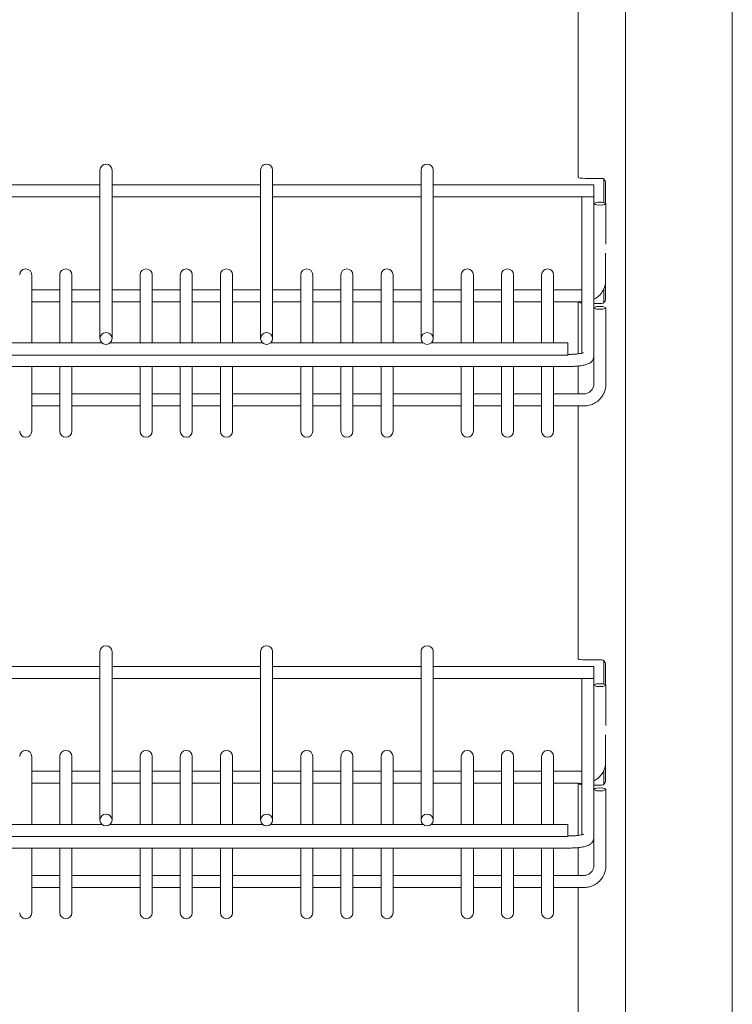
# Model space of a CAD drawing. Header units: millimetres. Extents: x 0 to 553, y -4 to 396.
# Tile 11 of 32: x 99 to 117, y 166 to 191. Entities that reach past the tile are written whole.
import ezdxf

# ---------------------------------------------------------------- set-up
doc = ezdxf.new("R2010")
doc.units = ezdxf.units.MM

msp = doc.modelspace()

# ---------------------------------------------------------------- linework, layer by layer
at = {"color": 7, "linetype": 'Continuous', "lineweight": 15}
for p, q in [((117.1165, 141.0286), (117.1165, 251.0286)), ((114.4582, 158.1286), (114.4582, 248.9286)), ((113.2782, 187.0685), (113.2782, 193.3743)), ((101.3665, 187.2415), (101.3665, 187.2523)), ((101.3665, 183.057), (101.3665, 187.2415)), ((101.5185, 187.4003), (101.5145, 187.4003)), ((101.6665, 187.2523), (101.6665, 187.2415)), ((101.6665, 187.2415), (101.6665, 183.057)), ((105.3665, 187.2415), (105.3665, 187.2523)), ((105.3665, 183.057), (105.3665, 187.2415)), ((105.5185, 187.4003), (105.5145, 187.4003)), ((105.6665, 187.2523), (105.6665, 187.2415)), ((105.6665, 187.2415), (105.6665, 183.057)), ((109.3665, 187.2415), (109.3665, 187.2523)), ((109.3665, 183.057), (109.3665, 187.2415)), ((109.5185, 187.4003), (109.5145, 187.4003)), ((109.6665, 187.2523), (109.6665, 187.2415)), ((109.6665, 187.2415), (109.6665, 183.057)), ((113.4582, 187.0464), (113.8582, 187.0464)), ((113.9165, 187.0276), (113.9165, 186.4407)), ((101.3665, 186.8842), (97.6665, 186.8842)), ((105.3665, 186.8842), (101.6665, 186.8842)), ((109.3665, 186.8842), (105.6665, 186.8842)), ((113.6665, 186.8842), (109.6665, 186.8842)), ((113.6665, 186.8842), (113.6665, 186.8807)), ((113.6665, 186.8798), (113.6665, 186.8807)), ((113.6665, 186.8798), (113.6665, 186.7033)), ((113.9582, 186.4272), (113.9582, 186.9464)), ((97.6665, 186.5834), (101.3665, 186.5834)), ((101.6665, 186.5834), (105.3665, 186.5834)), ((105.6665, 186.5834), (109.3665, 186.5834)), ((109.6665, 186.5834), (113.6665, 186.5834)), ((113.3665, 182.6885), (113.3665, 186.5834)), ((113.6665, 186.6994), (113.6665, 186.7033)), ((113.6665, 186.6994), (113.6665, 186.5834)), ((113.6665, 186.5834), (113.6665, 186.4166)), ((113.6665, 186.4166), (113.6665, 186.4158)), ((113.6665, 186.3201), (113.6665, 186.4158)), ((113.6665, 186.3201), (113.6665, 183.8194)), ((113.8145, 186.4487), (113.8185, 186.4487)), ((113.8145, 186.3837), (113.8185, 186.3837)), ((113.9665, 186.4166), (113.9665, 186.4158)), ((113.9665, 186.4158), (113.9665, 185.4089)), ((113.9582, 184.0286), (113.9582, 185.1831)), ((99.5185, 184.7896), (99.5145, 184.7896)), ((100.5185, 184.7896), (100.5145, 184.7896)), ((102.5185, 184.7896), (102.5145, 184.7896)), ((103.5185, 184.7896), (103.5145, 184.7896)), ((104.5185, 184.7896), (104.5145, 184.7896)), ((106.5185, 184.7896), (106.5145, 184.7896)), ((107.5185, 184.7896), (107.5145, 184.7896)), ((108.5185, 184.7896), (108.5145, 184.7896)), ((110.5185, 184.7896), (110.5145, 184.7896)), ((111.5185, 184.7896), (111.5145, 184.7896)), ((112.5185, 184.7896), (112.5145, 184.7896)), ((99.6665, 184.6416), (99.6665, 184.632)), ((99.6665, 184.632), (99.6665, 182.945)), ((100.3665, 184.632), (100.3665, 184.6416)), ((100.3665, 182.945), (100.3665, 184.632)), ((100.6665, 184.6416), (100.6665, 184.632)), ((100.6665, 184.632), (100.6665, 182.945)), ((102.3665, 184.632), (102.3665, 184.6416)), ((102.3665, 182.945), (102.3665, 184.632)), ((102.6665, 184.6416), (102.6665, 184.632)), ((102.6665, 184.632), (102.6665, 182.945)), ((103.3665, 184.632), (103.3665, 184.6416)), ((103.3665, 182.945), (103.3665, 184.632)), ((103.6665, 184.6416), (103.6665, 184.632)), ((103.6665, 184.632), (103.6665, 182.945)), ((104.3665, 184.632), (104.3665, 184.6416)), ((104.3665, 182.945), (104.3665, 184.632)), ((104.6665, 184.6416), (104.6665, 184.632)), ((104.6665, 184.632), (104.6665, 182.945)), ((106.3665, 184.632), (106.3665, 184.6416)), ((106.3665, 182.945), (106.3665, 184.632)), ((106.6665, 184.6416), (106.6665, 184.632)), ((106.6665, 184.632), (106.6665, 182.945)), ((107.3665, 184.632), (107.3665, 184.6416)), ((107.3665, 182.945), (107.3665, 184.632)), ((107.6665, 184.6416), (107.6665, 184.632)), ((107.6665, 184.632), (107.6665, 182.945)), ((108.3665, 184.632), (108.3665, 184.6416)), ((108.3665, 182.945), (108.3665, 184.632)), ((108.6665, 184.6416), (108.6665, 184.632)), ((108.6665, 184.632), (108.6665, 182.945)), ((110.3665, 184.632), (110.3665, 184.6416)), ((110.3665, 182.945), (110.3665, 184.632)), ((110.6665, 184.6416), (110.6665, 184.632)), ((110.6665, 184.632), (110.6665, 182.945)), ((111.3665, 184.632), (111.3665, 184.6416)), ((111.3665, 182.945), (111.3665, 184.632)), ((111.6665, 184.6416), (111.6665, 184.632)), ((111.6665, 184.632), (111.6665, 182.945)), ((112.3665, 184.632), (112.3665, 184.6416)), ((112.3665, 182.945), (112.3665, 184.632)), ((112.6665, 184.6416), (112.6665, 184.632)), ((112.6665, 184.632), (112.6665, 182.945)), ((100.3665, 184.2723), (99.6665, 184.2723)), ((101.3665, 184.2723), (100.6665, 184.2723)), ((102.3665, 184.2723), (101.6665, 184.2723)), ((103.3665, 184.2723), (102.6665, 184.2723)), ((104.3665, 184.2723), (103.6665, 184.2723)), ((105.3665, 184.2723), (104.6665, 184.2723)), ((106.3665, 184.2723), (105.6665, 184.2723)), ((107.3665, 184.2723), (106.6665, 184.2723)), ((108.3665, 184.2723), (107.6665, 184.2723)), ((109.3665, 184.2723), (108.6665, 184.2723)), ((110.3665, 184.2723), (109.6665, 184.2723)), ((111.3665, 184.2723), (110.6665, 184.2723)), ((112.3665, 184.2723), (111.6665, 184.2723)), ((113.3665, 184.2723), (112.6665, 184.2723)), ((113.9165, 184.2922), (113.9165, 183.9474)), ((99.6665, 183.9715), (100.3665, 183.9715)), ((100.6665, 183.9715), (101.3665, 183.9715)), ((101.6665, 183.9715), (102.3665, 183.9715)), ((102.6665, 183.9715), (103.3665, 183.9715)), ((103.6665, 183.9715), (104.3665, 183.9715)), ((104.6665, 183.9715), (105.3665, 183.9715)), ((105.6665, 183.9715), (106.3665, 183.9715)), ((106.6665, 183.9715), (107.3665, 183.9715)), ((107.6665, 183.9715), (108.3665, 183.9715)), ((108.6665, 183.9715), (109.3665, 183.9715)), ((109.6665, 183.9715), (110.3665, 183.9715)), ((110.6665, 183.9715), (111.3665, 183.9715)), ((111.6665, 183.9715), (112.3665, 183.9715)), ((112.6665, 183.9715), (113.2782, 183.9715)), ((113.2782, 183.9685), (113.2782, 183.9807)), ((113.2782, 182.6724), (113.2782, 183.9685)), ((113.3582, 183.9685), (113.2782, 183.9685)), ((113.3582, 183.9685), (113.3582, 183.9807)), ((113.3582, 183.9715), (113.3665, 183.9715)), ((113.8582, 183.9286), (113.6665, 183.9286)), ((113.6665, 183.8194), (113.6665, 183.8185)), ((113.6665, 183.7228), (113.6665, 183.8185)), ((113.8145, 183.8514), (113.8185, 183.8514)), ((113.8145, 183.7865), (113.8185, 183.7865)), ((113.9665, 183.8194), (113.9665, 183.8185)), ((113.9665, 183.8185), (113.9665, 181.9147)), ((113.6665, 183.7228), (113.6665, 182.6086)), ((101.3665, 183.0531), (101.3665, 183.057)), ((101.5145, 183.2015), (101.5185, 183.2015)), ((101.6665, 183.0531), (101.6665, 183.057)), ((105.3665, 183.0531), (105.3665, 183.057)), ((105.5145, 183.2015), (105.5185, 183.2015)), ((105.6665, 183.0531), (105.6665, 183.057)), ((109.3665, 183.0531), (109.3665, 183.057)), ((109.5145, 183.2015), (109.5185, 183.2015)), ((109.6665, 183.0531), (109.6665, 183.057)), ((101.4163, 182.945), (97.6167, 182.945)), ((101.5145, 182.9086), (101.5185, 182.9086)), ((105.4163, 182.945), (101.6167, 182.945)), ((105.5145, 182.9086), (105.5185, 182.9086)), ((109.4163, 182.945), (105.6167, 182.945)), ((109.5145, 182.9086), (109.5185, 182.9086)), ((113.0165, 182.945), (109.6167, 182.945)), ((113.0165, 182.945), (113.0165, 182.9415)), ((113.0165, 182.9415), (113.0165, 182.9406)), ((113.0165, 182.9406), (113.0165, 182.7641)), ((62.0165, 182.6442), (113.0165, 182.6442)), ((113.0165, 182.7641), (113.0165, 182.7602)), ((113.0165, 182.7602), (113.0165, 182.6442)), ((113.0665, 182.6596), (113.0165, 182.6596)), ((113.6665, 182.6086), (113.6665, 182.6047)), ((113.6665, 181.9147), (113.6665, 182.6047)), ((61.9665, 182.3589), (113.0665, 182.3589)), ((99.6665, 182.3589), (99.6665, 181.0605)), ((100.3665, 181.0605), (100.3665, 182.3589)), ((100.6665, 182.3589), (100.6665, 181.0605)), ((102.3665, 181.0605), (102.3665, 182.3589)), ((102.6665, 182.3589), (102.6665, 181.0605)), ((103.3665, 181.0605), (103.3665, 182.3589)), ((103.6665, 182.3589), (103.6665, 181.0605)), ((104.3665, 181.0605), (104.3665, 182.3589)), ((104.6665, 182.3589), (104.6665, 181.0605)), ((106.3665, 181.0605), (106.3665, 182.3589)), ((106.6665, 182.3589), (106.6665, 181.0605)), ((107.3665, 181.0605), (107.3665, 182.3589)), ((107.6665, 182.3589), (107.6665, 181.0605)), ((108.3665, 181.0605), (108.3665, 182.3589)), ((108.6665, 182.3589), (108.6665, 181.0605)), ((110.3665, 181.0605), (110.3665, 182.3589)), ((110.6665, 182.3589), (110.6665, 181.0605)), ((111.3665, 181.0605), (111.3665, 182.3589)), ((111.6665, 182.3589), (111.6665, 181.0605)), ((112.3665, 181.0605), (112.3665, 182.3589)), ((112.6665, 182.3589), (112.6665, 181.0605)), ((113.2782, 181.675), (113.2782, 182.37)), ((100.3665, 181.675), (99.6665, 181.675)), ((102.3665, 181.675), (100.6665, 181.675)), ((103.3665, 181.675), (102.6665, 181.675)), ((104.3665, 181.675), (103.6665, 181.675)), ((106.3665, 181.675), (104.6665, 181.675)), ((107.3665, 181.675), (106.6665, 181.675)), ((108.3665, 181.675), (107.6665, 181.675)), ((110.3665, 181.675), (108.6665, 181.675)), ((111.3665, 181.675), (110.6665, 181.675)), ((112.3665, 181.675), (111.6665, 181.675)), ((113.4165, 181.675), (112.6665, 181.675)), ((99.6665, 181.3743), (100.3665, 181.3743)), ((100.6665, 181.3743), (102.3665, 181.3743)), ((102.6665, 181.3743), (103.3665, 181.3743)), ((103.6665, 181.3743), (104.3665, 181.3743)), ((104.6665, 181.3743), (106.3665, 181.3743)), ((106.6665, 181.3743), (107.3665, 181.3743)), ((107.6665, 181.3743), (108.3665, 181.3743)), ((108.6665, 181.3743), (110.3665, 181.3743)), ((110.6665, 181.3743), (111.3665, 181.3743)), ((111.6665, 181.3743), (112.3665, 181.3743)), ((112.6665, 181.3743), (113.4165, 181.3743)), ((113.2782, 175.0685), (113.2782, 181.3743)), ((99.6665, 181.0605), (99.6665, 180.7455)), ((100.3665, 180.7455), (100.3665, 181.0605)), ((100.6665, 181.0605), (100.6665, 180.7455)), ((102.3665, 180.7455), (102.3665, 181.0605)), ((102.6665, 181.0605), (102.6665, 180.7455)), ((103.3665, 180.7455), (103.3665, 181.0605)), ((103.6665, 181.0605), (103.6665, 180.7455)), ((104.3665, 180.7455), (104.3665, 181.0605)), ((104.6665, 181.0605), (104.6665, 180.7455)), ((106.3665, 180.7455), (106.3665, 181.0605)), ((106.6665, 181.0605), (106.6665, 180.7455)), ((107.3665, 180.7455), (107.3665, 181.0605)), ((107.6665, 181.0605), (107.6665, 180.7455)), ((108.3665, 180.7455), (108.3665, 181.0605)), ((108.6665, 181.0605), (108.6665, 180.7455)), ((110.3665, 180.7455), (110.3665, 181.0605)), ((110.6665, 181.0605), (110.6665, 180.7455)), ((111.3665, 180.7455), (111.3665, 181.0605)), ((111.6665, 181.0605), (111.6665, 180.7455)), ((112.3665, 180.7455), (112.3665, 181.0605)), ((112.6665, 181.0605), (112.6665, 180.7455)), ((99.5145, 180.5975), (99.5185, 180.5975)), ((100.5145, 180.5975), (100.5185, 180.5975)), ((102.5145, 180.5975), (102.5185, 180.5975)), ((103.5145, 180.5975), (103.5185, 180.5975)), ((104.5145, 180.5975), (104.5185, 180.5975)), ((106.5145, 180.5975), (106.5185, 180.5975)), ((107.5145, 180.5975), (107.5185, 180.5975)), ((108.5145, 180.5975), (108.5185, 180.5975)), ((110.5145, 180.5975), (110.5185, 180.5975)), ((111.5145, 180.5975), (111.5185, 180.5975)), ((112.5145, 180.5975), (112.5185, 180.5975)), ((101.3665, 175.2415), (101.3665, 175.2523)), ((101.3665, 171.057), (101.3665, 175.2415)), ((101.5185, 175.4003), (101.5145, 175.4003)), ((101.6665, 175.2523), (101.6665, 175.2415)), ((101.6665, 175.2415), (101.6665, 171.057)), ((105.3665, 175.2415), (105.3665, 175.2523)), ((105.3665, 171.057), (105.3665, 175.2415)), ((105.5185, 175.4003), (105.5145, 175.4003)), ((105.6665, 175.2523), (105.6665, 175.2415)), ((105.6665, 175.2415), (105.6665, 171.057)), ((109.3665, 175.2415), (109.3665, 175.2523)), ((109.3665, 171.057), (109.3665, 175.2415)), ((109.5185, 175.4003), (109.5145, 175.4003)), ((109.6665, 175.2523), (109.6665, 175.2415)), ((109.6665, 175.2415), (109.6665, 171.057)), ((113.4582, 175.0464), (113.8582, 175.0464)), ((113.9165, 175.0276), (113.9165, 174.4407)), ((113.9582, 174.4272), (113.9582, 174.9464)), ((101.3665, 174.8842), (97.6665, 174.8842)), ((105.3665, 174.8842), (101.6665, 174.8842)), ((109.3665, 174.8842), (105.6665, 174.8842)), ((113.6665, 174.8842), (109.6665, 174.8842)), ((113.6665, 174.8842), (113.6665, 174.8807)), ((113.6665, 174.8798), (113.6665, 174.8807)), ((113.6665, 174.8798), (113.6665, 174.7033)), ((113.6665, 174.6994), (113.6665, 174.7033)), ((113.6665, 174.6994), (113.6665, 174.5834)), ((97.6665, 174.5834), (101.3665, 174.5834)), ((101.6665, 174.5834), (105.3665, 174.5834)), ((105.6665, 174.5834), (109.3665, 174.5834)), ((109.6665, 174.5834), (113.6665, 174.5834)), ((113.3665, 170.6885), (113.3665, 174.5834)), ((113.6665, 174.5834), (113.6665, 174.4166)), ((113.8145, 174.4487), (113.8185, 174.4487)), ((113.6665, 174.4166), (113.6665, 174.4158)), ((113.6665, 174.3201), (113.6665, 174.4158)), ((113.6665, 174.3201), (113.6665, 171.8194)), ((113.8145, 174.3837), (113.8185, 174.3837)), ((113.9665, 174.4166), (113.9665, 174.4158)), ((113.9665, 174.4158), (113.9665, 173.4089)), ((113.9582, 172.0286), (113.9582, 173.1831)), ((99.5185, 172.7896), (99.5145, 172.7896)), ((100.5185, 172.7896), (100.5145, 172.7896)), ((102.5185, 172.7896), (102.5145, 172.7896)), ((103.5185, 172.7896), (103.5145, 172.7896)), ((104.5185, 172.7896), (104.5145, 172.7896)), ((106.5185, 172.7896), (106.5145, 172.7896)), ((107.5185, 172.7896), (107.5145, 172.7896)), ((108.5185, 172.7896), (108.5145, 172.7896)), ((110.5185, 172.7896), (110.5145, 172.7896)), ((111.5185, 172.7896), (111.5145, 172.7896)), ((112.5185, 172.7896), (112.5145, 172.7896)), ((99.6665, 172.6416), (99.6665, 172.632)), ((99.6665, 172.632), (99.6665, 170.945)), ((100.3665, 172.632), (100.3665, 172.6416)), ((100.3665, 170.945), (100.3665, 172.632)), ((100.6665, 172.6416), (100.6665, 172.632)), ((100.6665, 172.632), (100.6665, 170.945)), ((102.3665, 172.632), (102.3665, 172.6416)), ((102.3665, 170.945), (102.3665, 172.632)), ((102.6665, 172.6416), (102.6665, 172.632)), ((102.6665, 172.632), (102.6665, 170.945)), ((103.3665, 172.632), (103.3665, 172.6416)), ((103.3665, 170.945), (103.3665, 172.632)), ((103.6665, 172.6416), (103.6665, 172.632)), ((103.6665, 172.632), (103.6665, 170.945)), ((104.3665, 172.632), (104.3665, 172.6416)), ((104.3665, 170.945), (104.3665, 172.632)), ((104.6665, 172.6416), (104.6665, 172.632)), ((104.6665, 172.632), (104.6665, 170.945)), ((106.3665, 172.632), (106.3665, 172.6416)), ((106.3665, 170.945), (106.3665, 172.632)), ((106.6665, 172.6416), (106.6665, 172.632)), ((106.6665, 172.632), (106.6665, 170.945)), ((107.3665, 172.632), (107.3665, 172.6416)), ((107.3665, 170.945), (107.3665, 172.632)), ((107.6665, 172.6416), (107.6665, 172.632)), ((107.6665, 172.632), (107.6665, 170.945)), ((108.3665, 172.632), (108.3665, 172.6416)), ((108.3665, 170.945), (108.3665, 172.632)), ((108.6665, 172.6416), (108.6665, 172.632)), ((108.6665, 172.632), (108.6665, 170.945)), ((110.3665, 172.632), (110.3665, 172.6416)), ((110.3665, 170.945), (110.3665, 172.632)), ((110.6665, 172.6416), (110.6665, 172.632)), ((110.6665, 172.632), (110.6665, 170.945)), ((111.3665, 172.632), (111.3665, 172.6416)), ((111.3665, 170.945), (111.3665, 172.632)), ((111.6665, 172.6416), (111.6665, 172.632)), ((111.6665, 172.632), (111.6665, 170.945)), ((112.3665, 172.632), (112.3665, 172.6416)), ((112.3665, 170.945), (112.3665, 172.632)), ((112.6665, 172.6416), (112.6665, 172.632)), ((112.6665, 172.632), (112.6665, 170.945)), ((100.3665, 172.2723), (99.6665, 172.2723)), ((101.3665, 172.2723), (100.6665, 172.2723)), ((102.3665, 172.2723), (101.6665, 172.2723)), ((103.3665, 172.2723), (102.6665, 172.2723)), ((104.3665, 172.2723), (103.6665, 172.2723)), ((105.3665, 172.2723), (104.6665, 172.2723)), ((106.3665, 172.2723), (105.6665, 172.2723)), ((107.3665, 172.2723), (106.6665, 172.2723)), ((108.3665, 172.2723), (107.6665, 172.2723)), ((109.3665, 172.2723), (108.6665, 172.2723)), ((110.3665, 172.2723), (109.6665, 172.2723)), ((111.3665, 172.2723), (110.6665, 172.2723)), ((112.3665, 172.2723), (111.6665, 172.2723)), ((113.3665, 172.2723), (112.6665, 172.2723)), ((113.9165, 172.2922), (113.9165, 171.9474)), ((99.6665, 171.9715), (100.3665, 171.9715)), ((100.6665, 171.9715), (101.3665, 171.9715)), ((101.6665, 171.9715), (102.3665, 171.9715)), ((102.6665, 171.9715), (103.3665, 171.9715)), ((103.6665, 171.9715), (104.3665, 171.9715)), ((104.6665, 171.9715), (105.3665, 171.9715)), ((105.6665, 171.9715), (106.3665, 171.9715)), ((106.6665, 171.9715), (107.3665, 171.9715)), ((107.6665, 171.9715), (108.3665, 171.9715)), ((108.6665, 171.9715), (109.3665, 171.9715)), ((109.6665, 171.9715), (110.3665, 171.9715)), ((110.6665, 171.9715), (111.3665, 171.9715)), ((111.6665, 171.9715), (112.3665, 171.9715)), ((112.6665, 171.9715), (113.2782, 171.9715)), ((113.2782, 171.9685), (113.2782, 171.9807)), ((113.3582, 171.9685), (113.2782, 171.9685)), ((113.2782, 170.6724), (113.2782, 171.9685)), ((113.3582, 171.9685), (113.3582, 171.9807)), ((113.3582, 171.9715), (113.3665, 171.9715)), ((113.8582, 171.9286), (113.6665, 171.9286)), ((113.6665, 171.8194), (113.6665, 171.8185)), ((113.6665, 171.7228), (113.6665, 171.8185)), ((113.8145, 171.8514), (113.8185, 171.8514)), ((113.8145, 171.7865), (113.8185, 171.7865)), ((113.9665, 171.8194), (113.9665, 171.8185)), ((113.9665, 171.8185), (113.9665, 169.9147)), ((113.6665, 171.7228), (113.6665, 170.6086)), ((101.3665, 171.0531), (101.3665, 171.057)), ((101.5145, 171.2015), (101.5185, 171.2015)), ((101.6665, 171.0531), (101.6665, 171.057)), ((105.3665, 171.0531), (105.3665, 171.057)), ((105.5145, 171.2015), (105.5185, 171.2015)), ((105.6665, 171.0531), (105.6665, 171.057)), ((109.3665, 171.0531), (109.3665, 171.057)), ((109.5145, 171.2015), (109.5185, 171.2015)), ((109.6665, 171.0531), (109.6665, 171.057)), ((101.4163, 170.945), (97.6167, 170.945)), ((101.5145, 170.9086), (101.5185, 170.9086)), ((105.4163, 170.945), (101.6167, 170.945)), ((105.5145, 170.9086), (105.5185, 170.9086)), ((109.4163, 170.945), (105.6167, 170.945)), ((109.5145, 170.9086), (109.5185, 170.9086)), ((113.0165, 170.945), (109.6167, 170.945)), ((113.0165, 170.945), (113.0165, 170.9415)), ((113.0165, 170.9415), (113.0165, 170.9406)), ((113.0165, 170.9406), (113.0165, 170.7641)), ((62.0165, 170.6442), (113.0165, 170.6442)), ((113.0165, 170.7641), (113.0165, 170.7602)), ((113.0165, 170.7602), (113.0165, 170.6442)), ((113.0665, 170.6596), (113.0165, 170.6596)), ((113.6665, 170.6086), (113.6665, 170.6047)), ((113.6665, 169.9147), (113.6665, 170.6047)), ((61.9665, 170.3589), (113.0665, 170.3589)), ((99.6665, 170.3589), (99.6665, 169.0605)), ((100.3665, 169.0605), (100.3665, 170.3589)), ((100.6665, 170.3589), (100.6665, 169.0605)), ((102.3665, 169.0605), (102.3665, 170.3589)), ((102.6665, 170.3589), (102.6665, 169.0605)), ((103.3665, 169.0605), (103.3665, 170.3589)), ((103.6665, 170.3589), (103.6665, 169.0605)), ((104.3665, 169.0605), (104.3665, 170.3589)), ((104.6665, 170.3589), (104.6665, 169.0605)), ((106.3665, 169.0605), (106.3665, 170.3589)), ((106.6665, 170.3589), (106.6665, 169.0605)), ((107.3665, 169.0605), (107.3665, 170.3589)), ((107.6665, 170.3589), (107.6665, 169.0605)), ((108.3665, 169.0605), (108.3665, 170.3589)), ((108.6665, 170.3589), (108.6665, 169.0605)), ((110.3665, 169.0605), (110.3665, 170.3589)), ((110.6665, 170.3589), (110.6665, 169.0605)), ((111.3665, 169.0605), (111.3665, 170.3589)), ((111.6665, 170.3589), (111.6665, 169.0605)), ((112.3665, 169.0605), (112.3665, 170.3589)), ((112.6665, 170.3589), (112.6665, 169.0605)), ((113.2782, 169.675), (113.2782, 170.37)), ((100.3665, 169.675), (99.6665, 169.675)), ((102.3665, 169.675), (100.6665, 169.675)), ((103.3665, 169.675), (102.6665, 169.675)), ((104.3665, 169.675), (103.6665, 169.675)), ((106.3665, 169.675), (104.6665, 169.675)), ((107.3665, 169.675), (106.6665, 169.675)), ((108.3665, 169.675), (107.6665, 169.675)), ((110.3665, 169.675), (108.6665, 169.675)), ((111.3665, 169.675), (110.6665, 169.675)), ((112.3665, 169.675), (111.6665, 169.675)), ((113.4165, 169.675), (112.6665, 169.675)), ((99.6665, 169.3743), (100.3665, 169.3743)), ((100.6665, 169.3743), (102.3665, 169.3743)), ((102.6665, 169.3743), (103.3665, 169.3743)), ((103.6665, 169.3743), (104.3665, 169.3743)), ((104.6665, 169.3743), (106.3665, 169.3743)), ((106.6665, 169.3743), (107.3665, 169.3743)), ((107.6665, 169.3743), (108.3665, 169.3743)), ((108.6665, 169.3743), (110.3665, 169.3743)), ((110.6665, 169.3743), (111.3665, 169.3743)), ((111.6665, 169.3743), (112.3665, 169.3743)), ((112.6665, 169.3743), (113.4165, 169.3743)), ((113.2782, 163.0685), (113.2782, 169.3743)), ((99.6665, 169.0605), (99.6665, 168.7455)), ((100.3665, 168.7455), (100.3665, 169.0605)), ((100.6665, 169.0605), (100.6665, 168.7455)), ((102.3665, 168.7455), (102.3665, 169.0605)), ((102.6665, 169.0605), (102.6665, 168.7455)), ((103.3665, 168.7455), (103.3665, 169.0605)), ((103.6665, 169.0605), (103.6665, 168.7455)), ((104.3665, 168.7455), (104.3665, 169.0605)), ((104.6665, 169.0605), (104.6665, 168.7455)), ((106.3665, 168.7455), (106.3665, 169.0605)), ((106.6665, 169.0605), (106.6665, 168.7455)), ((107.3665, 168.7455), (107.3665, 169.0605)), ((107.6665, 169.0605), (107.6665, 168.7455)), ((108.3665, 168.7455), (108.3665, 169.0605)), ((108.6665, 169.0605), (108.6665, 168.7455)), ((110.3665, 168.7455), (110.3665, 169.0605)), ((110.6665, 169.0605), (110.6665, 168.7455)), ((111.3665, 168.7455), (111.3665, 169.0605)), ((111.6665, 169.0605), (111.6665, 168.7455)), ((112.3665, 168.7455), (112.3665, 169.0605)), ((112.6665, 169.0605), (112.6665, 168.7455)), ((99.5145, 168.5975), (99.5185, 168.5975)), ((100.5145, 168.5975), (100.5185, 168.5975)), ((102.5145, 168.5975), (102.5185, 168.5975)), ((103.5145, 168.5975), (103.5185, 168.5975)), ((104.5145, 168.5975), (104.5185, 168.5975)), ((106.5145, 168.5975), (106.5185, 168.5975)), ((107.5145, 168.5975), (107.5185, 168.5975)), ((108.5145, 168.5975), (108.5185, 168.5975)), ((110.5145, 168.5975), (110.5185, 168.5975)), ((111.5145, 168.5975), (111.5185, 168.5975)), ((112.5145, 168.5975), (112.5185, 168.5975))]:
    msp.add_line(p, q, dxfattribs=at)
for centre, radius, start, end in [((101.5145, 187.2523), 0.148, 90, 180), ((101.5185, 187.2523), 0.148, 0, 90), ((105.5145, 187.2523), 0.148, 90, 180), ((105.5185, 187.2523), 0.148, 0, 90), ((109.5145, 187.2523), 0.148, 90, 180), ((109.5185, 187.2523), 0.148, 0, 90), ((113.8582, 186.9464), 0.1, 0, 90), ((113.7792, 186.2537), 0.1981, 79.74688, 124.67852), ((113.7792, 186.5787), 0.1981, 235.32127, 280.25326), ((113.8537, 186.2537), 0.1981, 55.32148, 100.25312), ((113.8537, 186.5787), 0.1981, 259.74674, 304.67873), ((99.5145, 184.6416), 0.148, 90, 180), ((99.5185, 184.6416), 0.148, 0, 90), ((100.5145, 184.6416), 0.148, 90, 180), ((100.5185, 184.6416), 0.148, 0, 90), ((102.5145, 184.6416), 0.148, 90, 180), ((102.5185, 184.6416), 0.148, 0, 90), ((103.5145, 184.6416), 0.148, 90, 180), ((103.5185, 184.6416), 0.148, 0, 90), ((104.5145, 184.6416), 0.148, 90, 180), ((104.5185, 184.6416), 0.148, 0, 90), ((106.5145, 184.6416), 0.148, 90, 180), ((106.5185, 184.6416), 0.148, 0, 90), ((107.5145, 184.6416), 0.148, 90, 180), ((107.5185, 184.6416), 0.148, 0, 90), ((108.5145, 184.6416), 0.148, 90, 180), ((108.5185, 184.6416), 0.148, 0, 90), ((110.5145, 184.6416), 0.148, 90, 180), ((110.5185, 184.6416), 0.148, 0, 90), ((111.5145, 184.6416), 0.148, 90, 180), ((111.5185, 184.6416), 0.148, 0, 90), ((112.5145, 184.6416), 0.148, 90, 180), ((112.5185, 184.6416), 0.148, 0, 90), ((113.4387, 184.5127), 0.5279, 336.21944, 349.78152), ((113.8582, 184.0286), 0.1, 270, 0), ((113.7792, 183.6564), 0.1981, 79.74682, 124.67865), ((113.7792, 183.9814), 0.1981, 235.3214, 280.2532), ((113.8537, 183.6564), 0.1981, 55.32135, 100.25318), ((113.8537, 183.9814), 0.1981, 259.7468, 304.6786), ((101.5127, 183.0552), 0.1463, 89.32113, 179.30453), ((101.5127, 183.0549), 0.1463, 180.69547, 270.67887), ((101.5202, 183.0552), 0.1463, 0.69547, 90.67887), ((101.5202, 183.0549), 0.1463, 269.32113, 359.30453), ((105.5127, 183.0552), 0.1463, 89.3208, 179.30487), ((105.5127, 183.0549), 0.1463, 180.69513, 270.6792), ((105.5202, 183.0552), 0.1463, 0.69605, 90.67886), ((105.5202, 183.0549), 0.1463, 269.32114, 359.30395), ((109.5127, 183.0552), 0.1463, 89.32056, 179.30511), ((109.5127, 183.0549), 0.1463, 180.69489, 270.67944), ((109.5202, 183.0552), 0.1463, 0.69489, 90.67944), ((109.5202, 183.0549), 0.1463, 269.32056, 359.30511), ((113.4397, 181.915), 0.5267, 336.21313, 359.96681), ((99.5145, 180.7455), 0.148, 180, 270), ((99.5185, 180.7455), 0.148, 270, 0), ((100.5145, 180.7455), 0.148, 180, 270), ((100.5185, 180.7455), 0.148, 270, 0), ((102.5145, 180.7455), 0.148, 180, 270), ((102.5185, 180.7455), 0.148, 270, 0), ((103.5145, 180.7455), 0.148, 180, 270), ((103.5185, 180.7455), 0.148, 270, 0), ((104.5145, 180.7455), 0.148, 180, 270), ((104.5185, 180.7455), 0.148, 270, 0), ((106.5145, 180.7455), 0.148, 180, 270), ((106.5185, 180.7455), 0.148, 270, 0), ((107.5145, 180.7455), 0.148, 180, 270), ((107.5185, 180.7455), 0.148, 270, 0), ((108.5145, 180.7455), 0.148, 180, 270), ((108.5185, 180.7455), 0.148, 270, 0), ((110.5145, 180.7455), 0.148, 180, 270), ((110.5185, 180.7455), 0.148, 270, 0), ((111.5145, 180.7455), 0.148, 180, 270), ((111.5185, 180.7455), 0.148, 270, 0), ((112.5145, 180.7455), 0.148, 180, 270), ((112.5185, 180.7455), 0.148, 270, 0), ((101.5145, 175.2523), 0.148, 90, 180), ((101.5185, 175.2523), 0.148, 0, 90), ((105.5145, 175.2523), 0.148, 90, 180), ((105.5185, 175.2523), 0.148, 0, 90), ((109.5145, 175.2523), 0.148, 90, 180), ((109.5185, 175.2523), 0.148, 0, 90), ((113.8582, 174.9464), 0.1, 0, 90), ((113.7792, 174.2537), 0.1981, 79.74718, 124.67822), ((113.8537, 174.2537), 0.1981, 55.32178, 100.25282), ((113.7792, 174.5787), 0.1981, 235.32075, 280.25331), ((113.8537, 174.5787), 0.1981, 259.74669, 304.67925), ((99.5145, 172.6416), 0.148, 90, 180), ((99.5185, 172.6416), 0.148, 0, 90), ((100.5145, 172.6416), 0.148, 90, 180), ((100.5185, 172.6416), 0.148, 0, 90), ((102.5145, 172.6416), 0.148, 90, 180), ((102.5185, 172.6416), 0.148, 0, 90), ((103.5145, 172.6416), 0.148, 90, 180), ((103.5185, 172.6416), 0.148, 0, 90), ((104.5145, 172.6416), 0.148, 90, 180), ((104.5185, 172.6416), 0.148, 0, 90), ((106.5145, 172.6416), 0.148, 90, 180), ((106.5185, 172.6416), 0.148, 0, 90), ((107.5145, 172.6416), 0.148, 90, 180), ((107.5185, 172.6416), 0.148, 0, 90), ((108.5145, 172.6416), 0.148, 90, 180), ((108.5185, 172.6416), 0.148, 0, 90), ((110.5145, 172.6416), 0.148, 90, 180), ((110.5185, 172.6416), 0.148, 0, 90), ((111.5145, 172.6416), 0.148, 90, 180), ((111.5185, 172.6416), 0.148, 0, 90), ((112.5145, 172.6416), 0.148, 90, 180), ((112.5185, 172.6416), 0.148, 0, 90), ((113.4386, 172.5127), 0.528, 336.2205, 349.7805), ((113.8582, 172.0286), 0.1, 270, 0), ((113.7792, 171.6564), 0.1981, 79.74862, 124.67677), ((113.7792, 171.9814), 0.1981, 235.32034, 280.25427), ((113.8537, 171.6564), 0.1981, 55.32323, 100.25138), ((113.8537, 171.9814), 0.1981, 259.74573, 304.67966), ((101.5127, 171.0552), 0.1463, 89.32074, 179.30448), ((101.5127, 171.0549), 0.1463, 180.69525, 270.67893), ((101.5202, 171.0552), 0.1463, 0.69552, 90.67926), ((101.5202, 171.0549), 0.1463, 269.32107, 359.30475), ((105.5127, 171.0552), 0.1463, 89.32041, 179.30482), ((105.5127, 171.0549), 0.1463, 180.69492, 270.67926), ((105.5202, 171.0552), 0.1463, 0.6961, 90.67925), ((105.5202, 171.0549), 0.1463, 269.32108, 359.30416), ((109.5127, 171.0552), 0.1463, 89.32016, 179.30506), ((109.5127, 171.0549), 0.1463, 180.69468, 270.67951), ((109.5202, 171.0552), 0.1463, 0.69494, 90.67984), ((109.5202, 171.0549), 0.1463, 269.32049, 359.30532), ((113.4397, 169.915), 0.5268, 336.21406, 359.96596), ((99.5145, 168.7455), 0.148, 180, 270), ((99.5185, 168.7455), 0.148, 270, 0), ((100.5145, 168.7455), 0.148, 180, 270), ((100.5185, 168.7455), 0.148, 270, 0), ((102.5145, 168.7455), 0.148, 180, 270), ((102.5185, 168.7455), 0.148, 270, 0), ((103.5145, 168.7455), 0.148, 180, 270), ((103.5185, 168.7455), 0.148, 270, 0), ((104.5145, 168.7455), 0.148, 180, 270), ((104.5185, 168.7455), 0.148, 270, 0), ((106.5145, 168.7455), 0.148, 180, 270), ((106.5185, 168.7455), 0.148, 270, 0), ((107.5145, 168.7455), 0.148, 180, 270), ((107.5185, 168.7455), 0.148, 270, 0), ((108.5145, 168.7455), 0.148, 180, 270), ((108.5185, 168.7455), 0.148, 270, 0), ((110.5145, 168.7455), 0.148, 180, 270), ((110.5185, 168.7455), 0.148, 270, 0), ((111.5145, 168.7455), 0.148, 180, 270), ((111.5185, 168.7455), 0.148, 270, 0), ((112.5145, 168.7455), 0.148, 180, 270), ((112.5185, 168.7455), 0.148, 270, 0)]:
    msp.add_arc(centre, radius, start, end, dxfattribs=at)
for centre, major_axis, ratio, end_param in [((113.4582, 187.0685), (0.18, 0), 0.1231637, 4.712389), ((113.4582, 183.9685), (0.18, 0), 0.2216947, 4.1778533), ((113.4582, 183.9685), (0.1, 0), 0.3990504, 3.5519088), ((113.4582, 175.0685), (0.18, 0), 0.1231637, 4.712389), ((113.4582, 171.9685), (0.18, 0), 0.2216947, 4.1778533), ((113.4582, 171.9685), (0.1, 0), 0.3990504, 3.5519088)]:
    msp.add_ellipse(centre, major_axis=major_axis, ratio=ratio, start_param=3.1415927, end_param=end_param, dxfattribs=at)
for points, knots in [([(113.6665, 184.0347), (113.6913, 184.047), (113.7558, 184.0787), (113.8382, 184.1606), (113.8987, 184.2391), (113.9158, 184.2896), (113.9189, 184.2989)], [0, 0, 0, 0, 0.2201603, 0.5709376, 0.9211947, 1, 1, 1, 1]), ([(113.4105, 182.702), (113.4107, 182.7021), (113.4113, 182.7024), (113.3931, 182.6947), (113.3515, 182.6838), (113.2811, 182.6716), (113.1896, 182.6627), (113.114, 182.6598), (113.0728, 182.6597), (113.0665, 182.6596)], [0, 0, 0, 0, 0.0546319, 0.1762426, 0.3426967, 0.5357144, 0.7475368, 0.9609172, 1, 1, 1, 1]), ([(113.0665, 182.3589), (113.0887, 182.3591), (113.1536, 182.3596), (113.2593, 182.3662), (113.3752, 182.3809), (113.4787, 182.4041), (113.5556, 182.4333), (113.6162, 182.4779), (113.6578, 182.5353), (113.6635, 182.5812), (113.6665, 182.6047)], [0, 0, 0, 0, 0.0776386, 0.2265722, 0.3774623, 0.533578, 0.7060155, 0.8166202, 0.9061903, 1, 1, 1, 1]), ([(113.6665, 181.9156), (113.6659, 181.904), (113.6641, 181.8641), (113.6403, 181.7975), (113.5834, 181.7299), (113.5052, 181.6838), (113.4458, 181.6779), (113.4165, 181.675)], [0, 0, 0, 0, 0.0934859, 0.3226925, 0.551786, 0.7783897, 1, 1, 1, 1]), ([(113.4165, 181.3743), (113.4431, 181.3754), (113.5137, 181.3784), (113.6253, 181.4094), (113.7426, 181.4724), (113.8387, 181.5626), (113.8986, 181.6419), (113.9158, 181.6924), (113.9189, 181.7017)], [0, 0, 0, 0, 0.12497944, 0.3319638, 0.53931577, 0.74653455, 0.95344594, 1, 1, 1, 1]), ([(113.6665, 172.0347), (113.6913, 172.047), (113.7558, 172.0787), (113.8382, 172.1606), (113.8987, 172.2391), (113.9158, 172.2896), (113.9189, 172.2989)], [0, 0, 0, 0, 0.2201604, 0.5709386, 0.9211956, 1, 1, 1, 1]), ([(113.4105, 170.702), (113.4107, 170.7021), (113.4113, 170.7024), (113.3931, 170.6947), (113.3515, 170.6838), (113.2811, 170.6716), (113.1896, 170.6627), (113.114, 170.6598), (113.0728, 170.6597), (113.0665, 170.6596)], [0, 0, 0, 0, 0.0546319, 0.1762427, 0.3426967, 0.5357146, 0.7475368, 0.9609172, 1, 1, 1, 1]), ([(113.0665, 170.3589), (113.0887, 170.3591), (113.1536, 170.3596), (113.2593, 170.3662), (113.3752, 170.3809), (113.4787, 170.4041), (113.5556, 170.4333), (113.6162, 170.4779), (113.6578, 170.5353), (113.6635, 170.5812), (113.6665, 170.6047)], [0, 0, 0, 0, 0.0776387, 0.2265724, 0.3774627, 0.5335783, 0.7060161, 0.816621, 0.9061913, 1, 1, 1, 1]), ([(113.6665, 169.9156), (113.6659, 169.904), (113.6641, 169.8641), (113.6403, 169.7975), (113.5834, 169.7299), (113.5052, 169.6838), (113.4458, 169.6779), (113.4165, 169.675)], [0, 0, 0, 0, 0.0934876, 0.3226952, 0.5517868, 0.7783899, 1, 1, 1, 1]), ([(113.4165, 169.3743), (113.4431, 169.3754), (113.5137, 169.3784), (113.6253, 169.4094), (113.7426, 169.4724), (113.8387, 169.5626), (113.8986, 169.6419), (113.9158, 169.6924), (113.9189, 169.7017)], [0, 0, 0, 0, 0.12497939, 0.33196402, 0.5393164, 0.7465357, 0.95344673, 1, 1, 1, 1])]:
    msp.add_open_spline(points, degree=3, knots=knots, dxfattribs=at)

doc.saveas('drawing.dxf')
